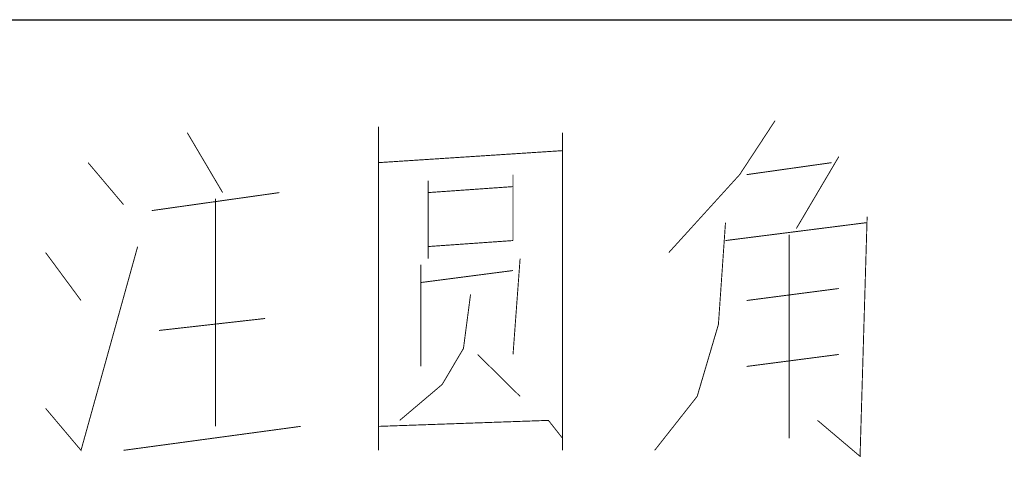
# Paper-space layout '61767N-2-A-2_1_1' of a CAD drawing. Header units: millimetres. Extents: x 0 to 594, y 1 to 420.
# Tile 174 of 222: x 490.25 to 500.84, y 46.95 to 51.66. Entities that reach past the tile are written whole.
import ezdxf

# ---------------------------------------------------------------- set-up
doc = ezdxf.new("R2010")
doc.units = ezdxf.units.MM
doc.header["$LTSCALE"] = 32.67
doc.layers.add('61767N-2-A-2_DXF_FORMAT', color=7, linetype='CONTINUOUS')
doc.layers.add('DETAIL', color=7, linetype='CONTINUOUS')

psp = doc.layouts.new('61767N-2-A-2_1_1')

# ---------------------------------------------------------------- linework, layer by layer
at = {"layer": '61767N-2-A-2_DXF_FORMAT', "color": 2, "linetype": 'Continuous'}
psp.add_line((409, 51.662), (515, 51.662), dxfattribs=at)
at = {"layer": 'DETAIL', "color": 2, "linetype": 'Continuous', "const_width": 0.01}
for points in [[(498.3762, 50.575), (497.9953, 49.9943), (497.2333, 49.1556)], [(492.0524, 50.4459), (492.4333, 49.8008)], [(494.1095, 50.5104), (494.1095, 47.0266)], [(496.0905, 50.4459), (496.0905, 47.0266)], [(494.1095, 50.1233), (496.0905, 50.2524)], [(490.9857, 50.1233), (491.3667, 49.6717)], [(498.0714, 49.9943), (498.9857, 50.1233)], [(499.0619, 50.1879), (498.6048, 49.4137)], [(495.5572, 49.9943), (495.5572, 49.2846)], [(494.6429, 49.9298), (494.6429, 49.0911)], [(491.6714, 49.6072), (493.0429, 49.8008)], [(494.6429, 49.8008), (495.5572, 49.8653)], [(492.3572, 49.7362), (492.3572, 47.2846)], [(497.8428, 49.4782), (497.7667, 48.3814), (497.5381, 47.6072), (497.0809, 47.0266)], [(497.8428, 49.2846), (499.3667, 49.4782)], [(499.3667, 49.5427), (499.2905, 46.962), (498.8333, 47.3491)], [(494.6429, 49.2201), (495.5572, 49.2846)], [(498.5286, 47.1556), (498.5286, 49.3491)], [(490.5286, 47.4782), (490.9095, 47.0266), (491.519, 49.2201)], [(490.5286, 49.1556), (490.9095, 48.6395)], [(495.6333, 49.0911), (495.5572, 48.0588)], [(494.5667, 49.0266), (494.5667, 47.9298)], [(494.5667, 48.833), (495.5572, 48.962)], [(498.0714, 48.6395), (499.0619, 48.7685)], [(495.1, 48.704), (495.0238, 48.1233)], [(491.7476, 48.3169), (492.8905, 48.4459)], [(495.0238, 48.1233), (494.7953, 47.7362), (494.3381, 47.3491)], [(495.1762, 48.0588), (495.6333, 47.6072)], [(499.0619, 48.0588), (498.0714, 47.9298)], [(494.1095, 47.2846), (495.9381, 47.3491), (496.0905, 47.1556)], [(493.2714, 47.2846), (491.3667, 47.0266)]]:
    psp.add_lwpolyline(points, dxfattribs=at)

doc.saveas('drawing.dxf')
